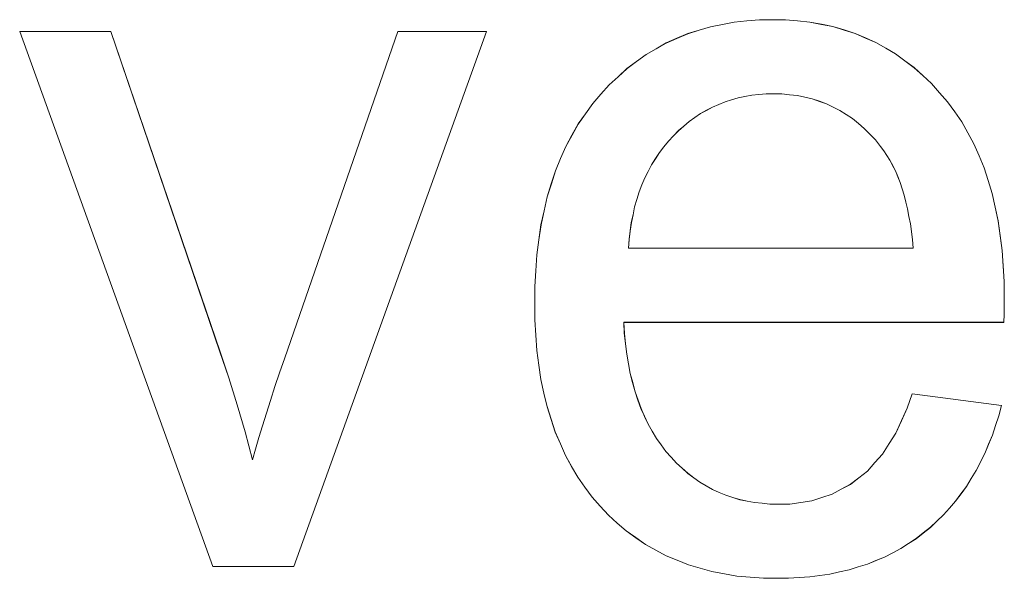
# Model space of a CAD drawing. Extents: x 229 to 926, y 37 to 878.
# Tile 125 of 201: x 344.38 to 347.72, y 804.52 to 806.41. Entities that reach past the tile are written whole.
import ezdxf
from ezdxf.lldxf.tags import DXFTag

# ---------------------------------------------------------------- set-up
doc = ezdxf.new("R2010")
doc.units = 0
doc.layers.get('0').update_dxf_attribs({"linetype": 'fein_strichliert', "lineweight": 13})
doc.layers.add('Beschriftung', color=7, linetype='Continuous', lineweight=25)
doc.layers.add('Beschriftung-A03CP9SUA9', color=7, linetype='Continuous', lineweight=25)
tags = doc.linetypes.add('fein_strichliert', pattern=[4, 1, -2, 1]).pattern_tags.tags
tags[8:9] = [DXFTag(74, 4), DXFTag(75, 0), DXFTag(340, '0'), DXFTag(46, 0.0), DXFTag(50, 0.0), DXFTag(44, 0.0), DXFTag(45, 0.0)]
tags[6:7] = [DXFTag(74, 4), DXFTag(75, 0), DXFTag(340, '0'), DXFTag(46, 0.0), DXFTag(50, 0.0), DXFTag(44, 0.0), DXFTag(45, 0.0)]
tags[4:5] = [DXFTag(74, 4), DXFTag(75, 0), DXFTag(340, '0'), DXFTag(46, 0.0), DXFTag(50, 0.0), DXFTag(44, 0.0), DXFTag(45, 0.0)]

# ---------------------------------------------------------------- blocks, each defined once
blk = doc.blocks.new('Referenz-A03CP9SSA9', base_point=(255.7277, 65.704))
at = {"layer": 'Beschriftung', "color": 0, "lineweight": -2}
for p, q in [((346.7604, 806.3979), (346.8009, 806.4058)), ((346.8009, 806.4058), (346.8434, 806.4097)), ((346.8434, 806.4097), (346.8861, 806.4137)), ((346.8861, 806.4137), (346.9306, 806.4137)), ((346.9306, 806.4137), (346.9739, 806.4137)), ((346.9739, 806.4137), (347.0152, 806.4098)), ((347.0152, 806.4098), (347.0564, 806.4058)), ((347.0564, 806.4058), (347.0957, 806.3981)), ((345.0348, 804.5615), (344.3813, 806.3736)), ((344.3813, 806.3736), (344.6898, 806.3736)), ((344.6898, 806.3736), (345.0595, 805.2884)), ((345.2785, 805.2679), (345.6615, 806.3736)), ((345.9619, 806.3736), (345.3093, 804.5615)), ((345.6615, 806.3736), (345.9619, 806.3736)), ((346.6431, 806.3663), (346.6815, 806.3781)), ((346.6815, 806.3781), (346.7199, 806.39)), ((346.7199, 806.39), (346.7604, 806.3979)), ((347.0957, 806.3981), (347.1349, 806.3904)), ((347.1349, 806.3904), (347.1723, 806.3789)), ((347.1723, 806.3789), (347.2096, 806.3672)), ((346.5704, 806.3348), (346.6067, 806.3505)), ((346.6067, 806.3505), (346.6431, 806.3663)), ((347.2096, 806.3672), (347.2449, 806.3518)), ((347.2449, 806.3518), (347.2802, 806.3363)), ((347.2802, 806.3363), (347.3136, 806.317)), ((346.5019, 806.2954), (346.5362, 806.3151)), ((346.5362, 806.3151), (346.5704, 806.3348)), ((347.3136, 806.317), (347.3469, 806.2977)), ((346.4375, 806.248), (346.4697, 806.2718)), ((346.4697, 806.2718), (346.5019, 806.2954)), ((347.3469, 806.2977), (347.3782, 806.2745)), ((347.3782, 806.2745), (347.4096, 806.2513)), ((346.4074, 806.2205), (346.4375, 806.248)), ((347.4096, 806.2513), (347.439, 806.2243)), ((346.3774, 806.1928), (346.4074, 806.2205)), ((347.439, 806.2243), (347.4683, 806.1972)), ((346.3493, 806.1613), (346.3774, 806.1928)), ((347.4683, 806.1972), (347.4958, 806.1663)), ((346.3214, 806.1298), (346.3493, 806.1613)), ((346.7915, 806.1422), (346.7694, 806.1355)), ((346.8137, 806.1488), (346.7915, 806.1422)), ((346.8369, 806.1532), (346.8137, 806.1488)), ((346.8601, 806.1577), (346.8369, 806.1532)), ((346.8842, 806.1599), (346.8601, 806.1577)), ((346.9085, 806.1621), (346.8842, 806.1599)), ((346.9336, 806.1621), (346.9085, 806.1621)), ((346.9614, 806.1621), (346.9336, 806.1621)), ((346.9879, 806.1593), (346.9614, 806.1621)), ((347.0145, 806.1565), (346.9879, 806.1593)), ((347.0397, 806.151), (347.0145, 806.1565)), ((347.065, 806.1454), (347.0397, 806.151)), ((347.0889, 806.1371), (347.065, 806.1454)), ((347.1128, 806.1287), (347.0889, 806.1371)), ((347.4958, 806.1663), (347.5232, 806.1354)), ((346.2968, 806.0951), (346.3214, 806.1298)), ((346.7068, 806.1066), (346.6867, 806.0955)), ((346.727, 806.1177), (346.7068, 806.1066)), ((346.7481, 806.1266), (346.727, 806.1177)), ((346.7694, 806.1355), (346.7481, 806.1266)), ((347.1355, 806.1176), (347.1128, 806.1287)), ((347.1581, 806.1065), (347.1355, 806.1176)), ((347.1795, 806.0926), (347.1581, 806.1065)), ((347.5232, 806.1354), (347.5471, 806.1013)), ((346.2724, 806.0603), (346.2968, 806.0951)), ((346.6675, 806.0822), (346.6483, 806.0689)), ((346.6867, 806.0955), (346.6675, 806.0822)), ((347.2008, 806.0786), (347.1795, 806.0926)), ((347.2209, 806.062), (347.2008, 806.0786)), ((347.5471, 806.1013), (347.5711, 806.0673)), ((346.2513, 806.0224), (346.2724, 806.0603)), ((346.612, 806.0378), (346.5948, 806.02)), ((346.6301, 806.0533), (346.612, 806.0378)), ((346.6483, 806.0689), (346.6301, 806.0533)), ((347.241, 806.0453), (347.2209, 806.062)), ((347.2597, 806.0258), (347.241, 806.0453)), ((347.5711, 806.0673), (347.5917, 806.0301)), ((346.2303, 805.9845), (346.2513, 806.0224)), ((346.5948, 806.02), (346.5776, 806.0023)), ((347.2785, 806.0064), (347.2597, 806.0258)), ((347.296, 805.984), (347.2785, 806.0064)), ((347.5917, 806.0301), (347.6123, 805.9928)), ((346.2129, 805.9434), (346.2303, 805.9845)), ((346.5624, 805.983), (346.5471, 805.9637)), ((346.5776, 806.0023), (346.5624, 805.983)), ((347.3073, 805.9698), (347.296, 805.984)), ((347.3176, 805.9536), (347.3073, 805.9698)), ((347.6123, 805.9928), (347.6294, 805.9525)), ((346.1953, 805.9022), (346.2129, 805.9434)), ((346.5338, 805.943), (346.5205, 805.9222)), ((346.5471, 805.9637), (346.5338, 805.943)), ((347.3278, 805.9375), (347.3176, 805.9536)), ((347.337, 805.9196), (347.3278, 805.9375)), ((347.6294, 805.9525), (347.6465, 805.9121)), ((346.5205, 805.9222), (346.5091, 805.8999)), ((347.3462, 805.9016), (347.337, 805.9196)), ((347.6465, 805.9121), (347.6602, 805.8687)), ((346.1813, 805.8579), (346.1953, 805.9022)), ((346.4976, 805.8777), (346.4882, 805.8539)), ((346.5091, 805.8999), (346.4976, 805.8777)), ((347.3541, 805.8819), (347.3462, 805.9016)), ((347.3622, 805.8622), (347.3541, 805.8819)), ((346.1673, 805.8136), (346.1813, 805.8579)), ((346.4882, 805.8539), (346.4787, 805.8302)), ((347.369, 805.8407), (347.3622, 805.8622)), ((347.376, 805.8192), (347.369, 805.8407)), ((347.6602, 805.8687), (347.6739, 805.8252)), ((346.1568, 805.7661), (346.1673, 805.8136)), ((346.4711, 805.805), (346.4635, 805.7797)), ((346.4787, 805.8302), (346.4711, 805.805)), ((347.3817, 805.7959), (347.376, 805.8192)), ((347.6739, 805.8252), (347.6842, 805.7785)), ((346.4635, 805.7797), (346.4579, 805.753)), ((347.3876, 805.7725), (347.3817, 805.7959)), ((347.3922, 805.7475), (347.3876, 805.7725)), ((347.6842, 805.7785), (347.6944, 805.7319)), ((346.1463, 805.7186), (346.1568, 805.7661)), ((346.4579, 805.753), (346.4522, 805.7262)), ((347.3969, 805.7224), (347.3922, 805.7475)), ((346.1393, 805.6679), (346.1463, 805.7186)), ((346.4522, 805.7262), (346.4484, 805.698)), ((347.4005, 805.6956), (347.3969, 805.7224)), ((347.6944, 805.7319), (347.7013, 805.6821)), ((346.4447, 805.6697), (346.4429, 805.64)), ((346.4484, 805.698), (346.4447, 805.6697)), ((347.4041, 805.6687), (347.4005, 805.6956)), ((347.7013, 805.6821), (347.7082, 805.6322)), ((346.1323, 805.6172), (346.1393, 805.6679)), ((346.4429, 805.64), (347.4065, 805.64)), ((347.4065, 805.64), (347.4041, 805.6687)), ((346.1288, 805.5633), (346.1323, 805.6172)), ((347.7082, 805.6322), (347.7116, 805.5794)), ((347.7116, 805.5794), (347.715, 805.5265)), ((346.1253, 805.5093), (346.1288, 805.5633)), ((346.1253, 805.4522), (346.1253, 805.5093)), ((347.715, 805.5265), (347.715, 805.4703)), ((347.715, 805.4703), (347.715, 805.4566)), ((346.1253, 805.3971), (346.1253, 805.4522)), ((347.7146, 805.4362), (347.7142, 805.4158)), ((347.715, 805.4566), (347.7146, 805.4362)), ((347.7142, 805.4158), (347.7134, 805.3885)), ((346.1287, 805.3449), (346.1253, 805.3971)), ((347.7134, 805.3885), (346.4265, 805.3885)), ((346.4265, 805.3885), (346.4285, 805.3512)), ((346.1322, 805.2928), (346.1287, 805.3449)), ((346.4285, 805.3512), (346.4326, 805.3161)), ((346.4326, 805.3161), (346.4367, 805.281)), ((345.0595, 805.2884), (345.0894, 805.2005)), ((346.1391, 805.2437), (346.1322, 805.2928)), ((346.4367, 805.281), (346.4427, 805.248)), ((345.2611, 805.2176), (345.2785, 805.2679)), ((346.146, 805.1947), (346.1391, 805.2437)), ((346.4427, 805.248), (346.4488, 805.2151)), ((345.2456, 805.1709), (345.2611, 805.2176)), ((346.4488, 805.2151), (346.4567, 805.1844)), ((345.0894, 805.2005), (345.1171, 805.1092)), ((345.2301, 805.1241), (345.2456, 805.1709)), ((346.1565, 805.1488), (346.146, 805.1947)), ((346.4567, 805.1844), (346.4648, 805.1536)), ((346.1668, 805.1028), (346.1565, 805.1488)), ((346.4648, 805.1536), (346.4748, 805.1251)), ((347.3866, 805.0976), (347.4033, 805.1465)), ((347.4033, 805.1465), (347.7052, 805.1065)), ((345.1171, 805.1092), (345.1446, 805.0179)), ((345.2165, 805.081), (345.2301, 805.1241)), ((346.1807, 805.0599), (346.1668, 805.1028)), ((346.4748, 805.1251), (346.4849, 805.0965)), ((347.7052, 805.1065), (347.6962, 805.0717)), ((345.2029, 805.038), (345.2165, 805.081)), ((346.4849, 805.0965), (346.497, 805.0701)), ((346.497, 805.0701), (346.5091, 805.0437)), ((347.3669, 805.0554), (347.3866, 805.0976)), ((347.6962, 805.0717), (347.6854, 805.039)), ((345.1912, 804.9985), (345.2029, 805.038)), ((346.1945, 805.017), (346.1807, 805.0599)), ((346.5091, 805.0437), (346.5231, 805.0196)), ((347.3474, 805.0133), (347.3669, 805.0554)), ((347.6854, 805.039), (347.6746, 805.0061)), ((345.1446, 805.0179), (345.1698, 804.9232)), ((346.2119, 804.9772), (346.1945, 805.017)), ((346.5231, 805.0196), (346.5372, 804.9954)), ((347.3249, 804.9777), (347.3474, 805.0133)), ((347.6746, 805.0061), (347.6619, 804.9752)), ((345.1795, 804.9591), (345.1912, 804.9985)), ((346.2291, 804.9374), (346.2119, 804.9772)), ((346.5372, 804.9954), (346.5532, 804.9734)), ((346.5532, 804.9734), (346.5694, 804.9514)), ((347.3023, 804.9421), (347.3249, 804.9777)), ((347.6619, 804.9752), (347.6492, 804.9444)), ((345.1698, 804.9232), (345.1795, 804.9591)), ((346.25, 804.9007), (346.2291, 804.9374)), ((346.5694, 804.9514), (346.5874, 804.9315)), ((347.2768, 804.9133), (347.3023, 804.9421)), ((347.6492, 804.9444), (347.6345, 804.9155)), ((346.5874, 804.9315), (346.6055, 804.9118)), ((346.6055, 804.9118), (346.6247, 804.8944)), ((347.2513, 804.8843), (347.2768, 804.9133)), ((347.6345, 804.9155), (347.6199, 804.8866)), ((346.2707, 804.864), (346.25, 804.9007)), ((346.6247, 804.8944), (346.6439, 804.877)), ((346.6439, 804.877), (346.6642, 804.8622)), ((347.2229, 804.8621), (347.2513, 804.8843)), ((347.6199, 804.8866), (347.6034, 804.8596)), ((346.295, 804.8303), (346.2707, 804.864)), ((346.6642, 804.8622), (346.6845, 804.8474)), ((346.6845, 804.8474), (346.706, 804.8349)), ((347.163, 804.8231), (347.1944, 804.8398)), ((347.1944, 804.8398), (347.2229, 804.8621)), ((347.6034, 804.8596), (347.5868, 804.8326)), ((346.3192, 804.7967), (346.295, 804.8303)), ((346.706, 804.8349), (346.7274, 804.8226)), ((346.7274, 804.8226), (346.7499, 804.8126)), ((346.7499, 804.8126), (346.7725, 804.8027)), ((347.0973, 804.7953), (347.1317, 804.8064)), ((347.1317, 804.8064), (347.163, 804.8231)), ((347.5684, 804.8076), (347.5499, 804.7826)), ((347.5868, 804.8326), (347.5684, 804.8076)), ((346.3469, 804.7661), (346.3192, 804.7967)), ((346.7725, 804.8027), (346.7961, 804.7953)), ((346.7961, 804.7953), (346.8198, 804.7879)), ((346.8198, 804.7879), (346.8446, 804.7829)), ((346.8446, 804.7829), (346.8693, 804.7779)), ((346.8693, 804.7779), (346.8952, 804.7755)), ((346.8952, 804.7755), (346.9212, 804.773)), ((346.9212, 804.773), (346.9481, 804.773)), ((346.9481, 804.773), (346.9884, 804.773)), ((346.9884, 804.773), (347.0257, 804.7785)), ((347.0257, 804.7785), (347.063, 804.7841)), ((347.063, 804.7841), (347.0973, 804.7953)), ((347.5499, 804.7826), (347.5296, 804.7595)), ((346.3747, 804.7356), (346.3469, 804.7661)), ((347.5092, 804.7364), (347.4869, 804.7153)), ((347.5296, 804.7595), (347.5092, 804.7364)), ((346.4047, 804.7087), (346.3747, 804.7356)), ((346.435, 804.682), (346.4047, 804.7087)), ((347.4869, 804.7153), (347.4647, 804.6942)), ((346.4676, 804.6591), (346.435, 804.682)), ((347.4406, 804.675), (347.4164, 804.6558)), ((347.4647, 804.6942), (347.4406, 804.675)), ((346.5001, 804.6361), (346.4676, 804.6591)), ((346.5352, 804.617), (346.5001, 804.6361)), ((347.3905, 804.639), (347.3647, 804.6222)), ((347.4164, 804.6558), (347.3905, 804.639)), ((346.5702, 804.5979), (346.5352, 804.617)), ((347.3372, 804.6078), (347.3097, 804.5934)), ((347.3647, 804.6222), (347.3372, 804.6078)), ((346.6077, 804.5826), (346.5702, 804.5979)), ((346.6453, 804.5673), (346.6077, 804.5826)), ((347.2514, 804.5694), (347.2205, 804.5598)), ((347.2806, 804.5814), (347.2514, 804.5694)), ((347.3097, 804.5934), (347.2806, 804.5814)), ((345.3093, 804.5615), (345.0348, 804.5615)), ((346.6851, 804.5559), (346.6453, 804.5673)), ((346.7251, 804.5444), (346.6851, 804.5559)), ((346.7676, 804.5368), (346.7251, 804.5444)), ((346.81, 804.5291), (346.7676, 804.5368)), ((347.1571, 804.5431), (347.1247, 804.5359)), ((347.1897, 804.5503), (347.1571, 804.5431)), ((347.2205, 804.5598), (347.1897, 804.5503)), ((346.8548, 804.5253), (346.81, 804.5291)), ((346.8997, 804.5215), (346.8548, 804.5253)), ((346.9469, 804.5215), (346.8997, 804.5215)), ((346.9845, 804.5215), (346.9469, 804.5215)), ((347.0203, 804.5239), (346.9845, 804.5215)), ((347.0562, 804.5263), (347.0203, 804.5239)), ((347.0904, 804.5311), (347.0562, 804.5263)), ((347.1247, 804.5359), (347.0904, 804.5311))]:
    blk.add_line(p, q, dxfattribs=at)
blk = doc.blocks.new('Referenz-A03CP9T9A9', base_point=(255.7277, 65.7055))
at = {"layer": 'Beschriftung-A03CP9SUA9', "color": 0, "lineweight": -2}
for p, q in [((346.7605, 806.3977), (346.8009, 806.4056)), ((346.8009, 806.4056), (346.8435, 806.4095)), ((346.8435, 806.4095), (346.8862, 806.4135)), ((346.8862, 806.4135), (346.9307, 806.4135)), ((346.9307, 806.4135), (346.974, 806.4135)), ((346.974, 806.4135), (347.0153, 806.4096)), ((347.0153, 806.4096), (347.0565, 806.4057)), ((347.0565, 806.4057), (347.0957, 806.3979)), ((345.0349, 804.5613), (344.3814, 806.3734)), ((344.3814, 806.3734), (344.6899, 806.3734)), ((344.6899, 806.3734), (345.0596, 805.2882)), ((345.2786, 805.2677), (345.6615, 806.3734)), ((345.962, 806.3734), (345.3094, 804.5613)), ((345.6615, 806.3734), (345.962, 806.3734)), ((346.6432, 806.3661), (346.6816, 806.378)), ((346.6816, 806.378), (346.72, 806.3898)), ((346.72, 806.3898), (346.7605, 806.3977)), ((347.0957, 806.3979), (347.135, 806.3902)), ((347.135, 806.3902), (347.1723, 806.3787)), ((347.1723, 806.3787), (347.2096, 806.367)), ((346.5705, 806.3346), (346.6068, 806.3503)), ((346.6068, 806.3503), (346.6432, 806.3661)), ((347.2096, 806.367), (347.245, 806.3516)), ((347.245, 806.3516), (347.2803, 806.3362)), ((346.502, 806.2952), (346.5362, 806.3149)), ((346.5362, 806.3149), (346.5705, 806.3346)), ((347.2803, 806.3362), (347.3136, 806.3169)), ((347.3136, 806.3169), (347.347, 806.2975)), ((346.4376, 806.2478), (346.4698, 806.2716)), ((346.4698, 806.2716), (346.502, 806.2952)), ((347.347, 806.2975), (347.3783, 806.2743)), ((347.3783, 806.2743), (347.4097, 806.2511)), ((346.4075, 806.2203), (346.4376, 806.2478)), ((347.4097, 806.2511), (347.4391, 806.2242)), ((346.3775, 806.1927), (346.4075, 806.2203)), ((347.4391, 806.2242), (347.4684, 806.1971)), ((346.3494, 806.1612), (346.3775, 806.1927)), ((347.4684, 806.1971), (347.4959, 806.1661)), ((346.3215, 806.1296), (346.3494, 806.1612)), ((346.7915, 806.142), (346.7695, 806.1353)), ((346.8138, 806.1487), (346.7915, 806.142)), ((346.837, 806.1531), (346.8138, 806.1487)), ((346.8601, 806.1575), (346.837, 806.1531)), ((346.8843, 806.1598), (346.8601, 806.1575)), ((346.9086, 806.162), (346.8843, 806.1598)), ((346.9337, 806.162), (346.9086, 806.162)), ((346.9615, 806.162), (346.9337, 806.162)), ((346.988, 806.1591), (346.9615, 806.162)), ((347.0146, 806.1563), (346.988, 806.1591)), ((347.0398, 806.1508), (347.0146, 806.1563)), ((347.065, 806.1452), (347.0398, 806.1508)), ((347.089, 806.1369), (347.065, 806.1452)), ((347.1129, 806.1286), (347.089, 806.1369)), ((347.4959, 806.1661), (347.5232, 806.1352)), ((346.2969, 806.0949), (346.3215, 806.1296)), ((346.7069, 806.1064), (346.6867, 806.0954)), ((346.7271, 806.1175), (346.7069, 806.1064)), ((346.7482, 806.1264), (346.7271, 806.1175)), ((346.7695, 806.1353), (346.7482, 806.1264)), ((347.1355, 806.1175), (347.1129, 806.1286)), ((347.1582, 806.1063), (347.1355, 806.1175)), ((347.1796, 806.0924), (347.1582, 806.1063)), ((347.5232, 806.1352), (347.5472, 806.1011)), ((346.2724, 806.0602), (346.2969, 806.0949)), ((346.6676, 806.082), (346.6484, 806.0687)), ((346.6867, 806.0954), (346.6676, 806.082)), ((347.2009, 806.0785), (347.1796, 806.0924)), ((347.221, 806.0618), (347.2009, 806.0785)), ((347.5472, 806.1011), (347.5712, 806.0671)), ((346.2514, 806.0223), (346.2724, 806.0602)), ((346.612, 806.0376), (346.5949, 806.0199)), ((346.6302, 806.0531), (346.612, 806.0376)), ((346.6484, 806.0687), (346.6302, 806.0531)), ((347.2411, 806.0451), (347.221, 806.0618)), ((347.2598, 806.0256), (347.2411, 806.0451)), ((347.5712, 806.0671), (347.5918, 806.0299)), ((346.2304, 805.9844), (346.2514, 806.0223)), ((346.5949, 806.0199), (346.5777, 806.0021)), ((347.2786, 806.0062), (347.2598, 806.0256)), ((347.2961, 805.9839), (347.2786, 806.0062)), ((347.5918, 806.0299), (347.6123, 805.9927)), ((346.2129, 805.9432), (346.2304, 805.9844)), ((346.5625, 805.9828), (346.5472, 805.9635)), ((346.5777, 806.0021), (346.5625, 805.9828)), ((347.3074, 805.9696), (347.2961, 805.9839)), ((347.3177, 805.9534), (347.3074, 805.9696)), ((347.6123, 805.9927), (347.6294, 805.9524)), ((346.1954, 805.9021), (346.2129, 805.9432)), ((346.5339, 805.9428), (346.5206, 805.922)), ((346.5472, 805.9635), (346.5339, 805.9428)), ((347.3279, 805.9374), (347.3177, 805.9534)), ((347.3371, 805.9194), (347.3279, 805.9374)), ((347.6294, 805.9524), (347.6466, 805.912)), ((346.5206, 805.922), (346.5091, 805.8998)), ((347.3462, 805.9015), (347.3371, 805.9194)), ((347.6466, 805.912), (347.6603, 805.8685)), ((346.1814, 805.8578), (346.1954, 805.9021)), ((346.4977, 805.8775), (346.4883, 805.8537)), ((346.5091, 805.8998), (346.4977, 805.8775)), ((347.3542, 805.8818), (347.3462, 805.9015)), ((347.3623, 805.862), (347.3542, 805.8818)), ((346.1673, 805.8135), (346.1814, 805.8578)), ((346.4883, 805.8537), (346.4787, 805.8301)), ((347.3691, 805.8406), (347.3623, 805.862)), ((347.3761, 805.819), (347.3691, 805.8406)), ((347.6603, 805.8685), (347.674, 805.825)), ((346.1568, 805.7659), (346.1673, 805.8135)), ((346.4712, 805.8048), (346.4635, 805.7795)), ((346.4787, 805.8301), (346.4712, 805.8048)), ((347.3818, 805.7958), (347.3761, 805.819)), ((347.674, 805.825), (347.6842, 805.7784)), ((346.4635, 805.7795), (346.458, 805.7528)), ((347.3877, 805.7724), (347.3818, 805.7958)), ((347.3923, 805.7474), (347.3877, 805.7724)), ((347.6842, 805.7784), (347.6945, 805.7317)), ((346.1464, 805.7184), (346.1568, 805.7659)), ((346.458, 805.7528), (346.4523, 805.7261)), ((347.397, 805.7222), (347.3923, 805.7474)), ((346.1394, 805.6677), (346.1464, 805.7184)), ((346.4523, 805.7261), (346.4485, 805.6978)), ((347.4006, 805.6954), (347.397, 805.7222)), ((347.6945, 805.7317), (347.7014, 805.6819)), ((346.4447, 805.6695), (346.443, 805.6398)), ((346.4485, 805.6978), (346.4447, 805.6695)), ((347.4042, 805.6685), (347.4006, 805.6954)), ((347.7014, 805.6819), (347.7082, 805.6321)), ((346.1324, 805.617), (346.1394, 805.6677)), ((346.443, 805.6398), (347.4065, 805.6398)), ((347.4065, 805.6398), (347.4042, 805.6685)), ((346.1289, 805.5631), (346.1324, 805.617)), ((347.7082, 805.6321), (347.7116, 805.5792)), ((347.7116, 805.5792), (347.7151, 805.5263)), ((346.1253, 805.5091), (346.1289, 805.5631)), ((346.1253, 805.4521), (346.1253, 805.5091)), ((347.7151, 805.5263), (347.7151, 805.4701)), ((347.7151, 805.4701), (347.7151, 805.4565)), ((346.1253, 805.3969), (346.1253, 805.4521)), ((347.7151, 805.4565), (347.7146, 805.4361)), ((347.7143, 805.4156), (347.7135, 805.3883)), ((347.7146, 805.4361), (347.7143, 805.4156)), ((346.1288, 805.3448), (346.1253, 805.3969)), ((347.7135, 805.3883), (346.4266, 805.3883)), ((346.4266, 805.3883), (346.4286, 805.351)), ((346.1322, 805.2926), (346.1288, 805.3448)), ((346.4286, 805.351), (346.4327, 805.3159)), ((346.4327, 805.3159), (346.4367, 805.2808)), ((345.0596, 805.2882), (345.0895, 805.2004)), ((346.1392, 805.2436), (346.1322, 805.2926)), ((346.4367, 805.2808), (346.4428, 805.2478)), ((345.2612, 805.2174), (345.2786, 805.2677)), ((346.1461, 805.1946), (346.1392, 805.2436)), ((346.4428, 805.2478), (346.4488, 805.2149)), ((345.2457, 805.1707), (345.2612, 805.2174)), ((346.4488, 805.2149), (346.4568, 805.1842)), ((345.0895, 805.2004), (345.1172, 805.109)), ((345.2301, 805.1239), (345.2457, 805.1707)), ((346.1565, 805.1487), (346.1461, 805.1946)), ((346.4568, 805.1842), (346.4649, 805.1534)), ((346.1669, 805.1026), (346.1565, 805.1487)), ((346.4649, 805.1534), (346.4749, 805.1249)), ((347.3866, 805.0975), (347.4034, 805.1463)), ((347.4034, 805.1463), (347.7053, 805.1063)), ((345.1172, 805.109), (345.1447, 805.0177)), ((345.2165, 805.0808), (345.2301, 805.1239)), ((346.4749, 805.1249), (346.485, 805.0964)), ((347.7053, 805.1063), (347.6963, 805.0716)), ((345.203, 805.0378), (345.2165, 805.0808)), ((346.1808, 805.0597), (346.1669, 805.1026)), ((346.485, 805.0964), (346.4971, 805.0699)), ((346.4971, 805.0699), (346.5091, 805.0436)), ((347.367, 805.0553), (347.3866, 805.0975)), ((347.6963, 805.0716), (347.6855, 805.0388)), ((345.1913, 804.9983), (345.203, 805.0378)), ((346.1946, 805.0168), (346.1808, 805.0597)), ((346.5091, 805.0436), (346.5232, 805.0194)), ((347.3475, 805.0131), (347.367, 805.0553)), ((347.6855, 805.0388), (347.6747, 805.0059)), ((345.1447, 805.0177), (345.1699, 804.923)), ((346.212, 804.977), (346.1946, 805.0168)), ((346.5232, 805.0194), (346.5373, 804.9953)), ((347.3249, 804.9776), (347.3475, 805.0131)), ((347.6747, 805.0059), (347.662, 804.9751)), ((345.1796, 804.9589), (345.1913, 804.9983)), ((346.2292, 804.9372), (346.212, 804.977)), ((346.5373, 804.9953), (346.5533, 804.9732)), ((346.5533, 804.9732), (346.5694, 804.9512)), ((347.3023, 804.9419), (347.3249, 804.9776)), ((347.662, 804.9751), (347.6493, 804.9442)), ((345.1699, 804.923), (345.1796, 804.9589)), ((346.25, 804.9006), (346.2292, 804.9372)), ((346.5694, 804.9512), (346.5874, 804.9314)), ((347.2768, 804.9131), (347.3023, 804.9419)), ((347.6493, 804.9442), (347.6346, 804.9153)), ((346.5874, 804.9314), (346.6056, 804.9116)), ((346.6056, 804.9116), (346.6247, 804.8943)), ((347.2514, 804.8841), (347.2768, 804.9131)), ((347.6346, 804.9153), (347.62, 804.8864)), ((346.2708, 804.8638), (346.25, 804.9006)), ((346.6247, 804.8943), (346.644, 804.8769)), ((346.644, 804.8769), (346.6643, 804.862)), ((347.2229, 804.8619), (347.2514, 804.8841)), ((347.62, 804.8864), (347.6034, 804.8595)), ((346.2951, 804.8301), (346.2708, 804.8638)), ((346.6643, 804.862), (346.6846, 804.8472)), ((346.6846, 804.8472), (346.706, 804.8348)), ((347.1631, 804.8229), (347.1944, 804.8396)), ((347.1944, 804.8396), (347.2229, 804.8619)), ((347.6034, 804.8595), (347.5868, 804.8324)), ((346.3193, 804.7965), (346.2951, 804.8301)), ((346.706, 804.8348), (346.7275, 804.8224)), ((346.7275, 804.8224), (346.75, 804.8125)), ((346.75, 804.8125), (346.7726, 804.8025)), ((347.0973, 804.7951), (347.1318, 804.8063)), ((347.1318, 804.8063), (347.1631, 804.8229)), ((347.5685, 804.8074), (347.55, 804.7824)), ((347.5868, 804.8324), (347.5685, 804.8074)), ((346.347, 804.7659), (346.3193, 804.7965)), ((346.7726, 804.8025), (346.7962, 804.7951)), ((346.7962, 804.7951), (346.8199, 804.7877)), ((346.8199, 804.7877), (346.8446, 804.7827)), ((346.8446, 804.7827), (346.8694, 804.7777)), ((346.8694, 804.7777), (346.8953, 804.7754)), ((346.8953, 804.7754), (346.9212, 804.7729)), ((346.9212, 804.7729), (346.9482, 804.7729)), ((346.9482, 804.7729), (346.9884, 804.7729)), ((346.9884, 804.7729), (347.0258, 804.7784)), ((347.0258, 804.7784), (347.0631, 804.784)), ((347.0631, 804.784), (347.0973, 804.7951)), ((347.55, 804.7824), (347.5296, 804.7594)), ((346.3747, 804.7354), (346.347, 804.7659)), ((347.5093, 804.7362), (347.487, 804.7151)), ((347.5296, 804.7594), (347.5093, 804.7362)), ((346.4048, 804.7085), (346.3747, 804.7354)), ((346.435, 804.6818), (346.4048, 804.7085)), ((347.487, 804.7151), (347.4648, 804.694)), ((346.4676, 804.6589), (346.435, 804.6818)), ((347.4407, 804.6748), (347.4165, 804.6556)), ((347.4648, 804.694), (347.4407, 804.6748)), ((346.5002, 804.636), (346.4676, 804.6589)), ((347.3906, 804.6388), (347.3648, 804.622)), ((347.4165, 804.6556), (347.3906, 804.6388)), ((346.5353, 804.6169), (346.5002, 804.636)), ((346.5703, 804.5977), (346.5353, 804.6169)), ((347.3373, 804.6076), (347.3098, 804.5932)), ((347.3648, 804.622), (347.3373, 804.6076)), ((346.6078, 804.5824), (346.5703, 804.5977)), ((346.6454, 804.5672), (346.6078, 804.5824)), ((347.2807, 804.5813), (347.2514, 804.5693)), ((347.3098, 804.5932), (347.2807, 804.5813)), ((345.3094, 804.5613), (345.0349, 804.5613)), ((346.6852, 804.5557), (346.6454, 804.5672)), ((346.7252, 804.5442), (346.6852, 804.5557)), ((346.7677, 804.5366), (346.7252, 804.5442)), ((346.81, 804.529), (346.7677, 804.5366)), ((347.1572, 804.5429), (347.1247, 804.5357)), ((347.1897, 804.5501), (347.1572, 804.5429)), ((347.2206, 804.5597), (347.1897, 804.5501)), ((347.2514, 804.5693), (347.2206, 804.5597)), ((346.8549, 804.5251), (346.81, 804.529)), ((346.8998, 804.5213), (346.8549, 804.5251)), ((346.947, 804.5213), (346.8998, 804.5213)), ((346.9845, 804.5213), (346.947, 804.5213)), ((347.0204, 804.5237), (346.9845, 804.5213)), ((347.0563, 804.5261), (347.0204, 804.5237)), ((347.0905, 804.5309), (347.0563, 804.5261)), ((347.1247, 804.5357), (347.0905, 804.5309))]:
    blk.add_line(p, q, dxfattribs=at)

msp = doc.modelspace()

# ---------------------------------------------------------------- block references
at = {"color": 251, "lineweight": 13, "ltscale": 0.13, "true_color": 0x606060}
for name, p in [('Referenz-A03CP9SSA9', (255.7277, 65.704)), ('Referenz-A03CP9T9A9', (255.7277, 65.7055))]:
    msp.add_blockref(name, p, dxfattribs=at)

doc.saveas('drawing.dxf')
